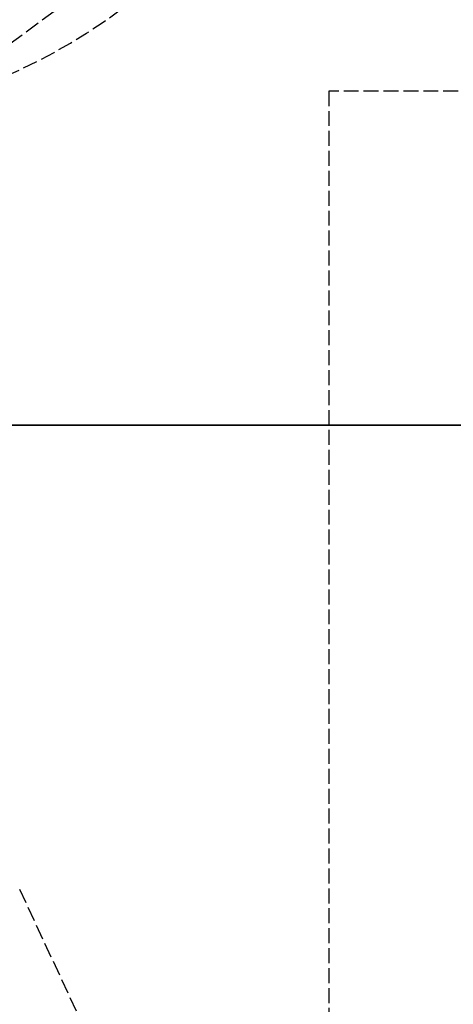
# Model space of a CAD drawing. Header units: millimetres. Extents: x -225 to 321, y -321 to 225.
# Tile 6 of 14: x -65 to -21, y -58 to 41. Entities that reach past the tile are written whole.
import ezdxf

# ---------------------------------------------------------------- set-up
doc = ezdxf.new("R2010")
doc.units = ezdxf.units.MM
doc.header["$LTSCALE"] = 10
doc.linetypes.add('ALLCAD_Strich', pattern=[0.2, 0.15, -0.05])
doc.layers.add('BESCH_KONT_sich_schn_ansi_2d', color=40, linetype='Continuous')
doc.layers.add('BESCH_KONT_sich_schn_grun_2d', color=10, linetype='Continuous')

msp = doc.modelspace()

# ---------------------------------------------------------------- linework, layer by layer
at = {"layer": 'BESCH_KONT_sich_schn_ansi_2d', "linetype": 'ALLCAD_Strich'}
for p, q in [((-150, 0), (-30, 0)), ((-30, 0, 12), (-150, 0, 12)), ((-135, 0, 2), (-45, 0, 2)), ((-100.449, 0, 630.8), (-56.228, 0, 630.8)), ((-79.188, 0, 311.038), (-64.141, 0, 323.761)), ((-50.577, 0, 339.1), (-77.524, 0, 339.1)), ((-62.571, 0, 311.038), (-75.471, 0, 290.716)), ((-64.288, 0, 60.974), (-75.322, 0, 60.098)), ((-75.322, 0, 38.5), (-60.293, 0, 38.5)), ((-33.524, 0, 660), (-73.524, 0, 660)), ((-56.774, 0, 622.5), (-73.524, 0, 622.5)), ((-33.524, 0, 657.5), (-73.524, 0, 657.5)), ((-56.228, 0, 646.3), (-73.524, 0, 646.3)), ((-60.449, 0, 311.038), (-73.35, 0, 290.716)), ((-72.269, 0, 284.1), (-59.208, 0, 290.716)), ((-58.322, 0, 73.25), (-69.225, 0, 73.25)), ((-69.225, 0, 68.25), (-58.322, 0, 68.25)), ((-68.811, 0, 330.6), (-50.577, 0, 339.1)), ((-64.29, 0, 32.25), (-68.79, 0, 32.25)), ((-59.79, 0, 36.1), (-68.193, 0, 36.1)), ((-33.382, 0, 323.761), (-67.397, 0, 323.761)), ((-61.329, 0, 290.716), (-67.397, 0, 287.642)), ((-50.373, 0, 326.37), (-66.179, 0, 323.832)), ((-65.906, 0, 654.5), (-59.054, 0, 654.5)), ((-65.488, 0, 23.1), (-23.96, 0, 23.1)), ((-65.488, 0, 10.1), (-23.96, 0, 10.1)), ((-56.425, 0, 646.466), (-64.918, 0, 645.67)), ((-64.918, 0, 623), (-56.774, 0, 623)), ((-64.435, 0, 654.5), (-64.435, 0, 657.5)), ((-59.79, 0, 32.25), (-64.29, 0, 32.25)), ((-60.293, 0, 61.112), (-64.288, 0, 60.974)), ((-47.524, 0, 323.761), (-62.571, 0, 311.038)), ((-60.449, 0, 311.038), (-62.571, 0, 311.038)), ((-62.125, 0, 10.1), (-62.125, 0, 23.1)), ((-48.428, 0, 311.038), (-61.329, 0, 290.716)), ((-59.208, 0, 290.716), (-61.329, 0, 290.716)), ((-45.403, 0, 323.761), (-60.449, 0, 311.038)), ((-19.734, 0, 38.5), (-60.293, 0, 38.5)), ((-60.293, 0, 38.5), (-60.293, 0, 61.112)), ((-45.5, 0, 61.624), (-60.293, 0, 61.112)), ((-58.29, 0, 36.1), (-59.79, 0, 36.1)), ((-59.79, 0, 61.129), (-59.79, 0, 68.25)), ((-59.79, 0, 32.25), (-59.79, 0, 38.5)), ((-59.614, 0, 23.1), (-59.614, 0, 10.1)), ((-59.585, 0, 10.1), (-59.585, 0, 36.1)), ((-59.531, 0, 10.1), (-59.531, 0, 23.1)), ((-59.415, 0, 657.5), (-59.415, 0, 654.5)), ((-59.208, 0, 290.716), (-46.307, 0, 311.038)), ((-59.054, 0, 654.5), (-54.267, 0, 654.5)), ((-59.054, 0, 654.5), (-59.054, 0, 657.5)), ((-58.794, 0, 23.1), (-58.794, 0, 10.1)), ((-58.699, 0, 657.5), (-58.699, 0, 660)), ((-58.322, 0, 68.25), (-58.322, 0, 73.25)), ((-58.322, 0, 73.25), (-50.481, 0, 73.25)), ((-50.481, 0, 68.25), (-58.322, 0, 68.25)), ((-58.29, 0, 38), (-53.29, 0, 38)), ((-58.29, 0, 23.1), (-58.29, 0, 38)), ((-49.841, 0, 36.1), (-58.29, 0, 36.1)), ((-53.29, 0, 16.5), (-58.29, 0, 16.5)), ((-58.29, 0, 16.5), (-58.29, 0, 23.1)), ((-55.235, 0, 345.6), (-58.063, 0, 345.6)), ((-58.063, 0, 339.1), (-58.063, 0, 345.6)), ((-57.393, 0, 10.1), (-57.393, 0, 23.1)), ((-53.29, 0, 7), (-57.34, 0, 7)), ((-57.34, 0, 10.1), (-57.34, 0, 7)), ((-57.34, 0, 16.5), (-57.34, 0, 10.1)), ((-56.774, 0, 622.5), (-56.774, 0, 630)), ((-56.774, 0, 623), (-50.274, 0, 623)), ((-56.774, 0, 657.5), (-56.774, 0, 660)), ((-50.947, 0, 646.98), (-56.425, 0, 646.466)), ((-56.228, 0, 646.3), (-56.228, 0, 630.8)), ((-56.228, 0, 630.8), (-56.228, 0, 646.3)), ((-56.228, 0, 630.8), (-34.132, 0, 630.8)), ((-34.132, 0, 646.3), (-56.228, 0, 646.3)), ((-56.228, 0, 630.8), (-56.228, 0, 630.8)), ((-56.228, 0, 646.3), (-56.228, 0, 646.3)), ((-55.942, 0, 339.1), (-55.942, 0, 345.6)), ((-54.528, 0, 345.6), (-55.235, 0, 345.6)), ((-55.235, 0, 345.6), (-55.235, 0, 339.1)), ((-54.528, 0, 339.1), (-54.528, 0, 345.6)), ((-52.406, 0, 345.6), (-54.528, 0, 345.6)), ((-54.267, 0, 654.5), (-54.267, 0, 657.5)), ((-46.102, 0, 654.5), (-54.267, 0, 654.5)), ((-53.29, 0, 38), (-48.29, 0, 38)), ((-49.24, 0, 7), (-53.29, 0, 7)), ((-48.29, 0, 16.5), (-53.29, 0, 16.5)), ((-52.406, 0, 345.6), (-52.406, 0, 339.1)), ((-52.125, 0, 10.1), (-52.125, 0, 23.1)), ((-44.804, 0, 647.556), (-50.947, 0, 646.98)), ((-50.577, 0, 339.1), (-31.177, 0, 339.1)), ((-50.491, 0, 68.25), (-50.491, 0, 73.25)), ((-50.481, 0, 73.25), (-50.481, 0, 68.25)), ((-50.481, 0, 68.25), (-44.944, 0, 68.25)), ((-44.944, 0, 73.25), (-50.481, 0, 73.25)), ((-41.123, 0, 326.408), (-50.373, 0, 326.37)), ((-50.373, 0, 339.1), (-50.373, 0, 326.37)), ((-50.274, 0, 622.5), (-50.274, 0, 630)), ((-33.524, 0, 622.5), (-50.274, 0, 622.5)), ((-50.274, 0, 657.5), (-50.274, 0, 660)), ((-50.274, 0, 623), (-44.804, 0, 623)), ((-49.841, 0, 36.1), (-49.841, 0, 10.1)), ((-49.841, 0, 36.1), (-48.29, 0, 36.1)), ((-49.24, 0, 10.1), (-49.24, 0, 7)), ((-49.24, 0, 16.5), (-49.24, 0, 10.1)), ((-48.993, 0, 38.5), (-48.993, 0, 38)), ((-35.911, 0, 54.1), (-48.993, 0, 54.1)), ((-48.993, 0, 54.1), (-48.993, 0, 38.5)), ((-48.993, 0, 38), (-48.993, 0, 36.1)), ((-48.698, 0, 10.1), (-48.698, 0, 23.1)), ((-33.382, 0, 323.761), (-48.428, 0, 311.038)), ((-46.307, 0, 311.038), (-48.428, 0, 311.038)), ((-48.29, 0, 36.1), (-36.293, 0, 36.1)), ((-48.29, 0, 23.1), (-48.29, 0, 38)), ((-48.29, 0, 16.5), (-48.29, 0, 23.1)), ((-47.794, 0, 23.1), (-47.794, 0, 10.1)), ((-47.579, 0, 54.1), (-47.579, 0, 36.1)), ((-39.36, 0, 352.1), (-47.492, 0, 352.1)), ((-47.492, 0, 339.1), (-47.492, 0, 352.1)), ((-46.325, 0, 10.1), (-46.325, 0, 36.1)), ((-46.307, 0, 311.038), (-31.177, 0, 323.832)), ((-46.102, 0, 654.5), (-46.102, 0, 657.5)), ((-43.281, 0, 654.5), (-46.102, 0, 654.5)), ((-46.078, 0, 339.1), (-46.078, 0, 352.1)), ((-19.734, 0, 61.545), (-45.5, 0, 61.624)), ((-45.371, 0, 352.1), (-45.371, 0, 339.1)), ((-45.24, 0, 660), (-45.24, 0, 657.5)), ((-45, 0, 2), (-45, 0, 12)), ((-44.944, 0, 68.25), (-44.944, 0, 73.25)), ((-44.944, 0, 73.25), (-44.29, 0, 73.25)), ((-44.29, 0, 68.25), (-44.944, 0, 68.25)), ((-33.524, 0, 651), (-44.804, 0, 651)), ((-44.804, 0, 629), (-33.524, 0, 629)), ((-44.804, 0, 623), (-44.804, 0, 629)), ((-44.804, 0, 647.556), (-44.804, 0, 651)), ((-44.29, 0, 68.25), (-44.29, 0, 73.25)), ((-43.281, 0, 654.5), (-43.281, 0, 657.5)), ((-39.243, 0, 654.5), (-43.281, 0, 654.5)), ((-41.125, 0, 10.1), (-41.125, 0, 36.1)), ((-41.123, 0, 326.408), (-41.123, 0, 339.1)), ((-31.177, 0, 323.832), (-41.123, 0, 326.408)), ((-40.25, 0, 8), (-32.25, 0, 8)), ((-40.25, 0, 8), (-40.25, 0, 12)), ((-38.653, 0, 352.1), (-39.36, 0, 352.1)), ((-39.36, 0, 352.1), (-39.36, 0, 339.1)), ((-39.243, 0, 657.5), (-39.243, 0, 654.5)), ((-36.018, 0, 654.5), (-39.243, 0, 654.5)), ((-38.653, 0, 339.1), (-38.653, 0, 352.1)), ((-37.239, 0, 352.1), (-38.653, 0, 352.1)), ((-38.5, 0), (-38.5, 0, 8)), ((-37.239, 0, 352.1), (-37.239, 0, 339.1)), ((-33.004, 0, 36.1), (-36.293, 0, 36.1)), ((-36.293, 0, 36.1), (-36.293, 0, 23.1)), ((-36.293, 0, 23.1), (-36.293, 0, 10.1)), ((-36.018, 0, 657.5), (-36.018, 0, 654.5)), ((-35.911, 0, 38.5), (-35.911, 0, 36.1)), ((-34.497, 0, 54.1), (-35.911, 0, 54.1)), ((-35.911, 0, 54.1), (-35.911, 0, 38.5)), ((-34.497, 0, 38.5), (-34.497, 0, 36.1)), ((-34.497, 0, 54.1), (-34.497, 0, 38.5)), ((-34.132, 0, 646.3), (0, 0, 646.3)), ((-34.132, 0, 630.8), (-34.132, 0, 646.3)), ((-34.132, 0, 630.8), (-19.332, 0, 630.8)), ((-34, 0), (-34, 0, 8)), ((-33.524, 0, 622.5), (-33.524, 0, 660)), ((321.476, 0, 660), (-33.524, 0, 660)), ((-33.524, 0, 657.5), (318.476, 0, 657.5)), ((-5, 0, 651), (-33.524, 0, 651)), ((-33.524, 0, 629), (-5, 0, 629)), ((-32.108, 0, 36.1), (-33.004, 0, 36.1)), ((-33.004, 0, 23.1), (-33.004, 0, 36.1)), ((-33.004, 0, 10.1), (-33.004, 0, 23.1)), ((-32.25, 0, 8), (-32.25, 0, 12)), ((-32.108, 0, 36.1), (-28.239, 0, 36.1)), ((-32.108, 0, 23.1), (-32.108, 0, 36.1)), ((-32.108, 0, 10.1), (-32.108, 0, 23.1)), ((-31.177, 0, 339.1), (-31.177, 0, 323.832)), ((-30, 0), (-30, 0, 10.1)), ((-30, 0, 10.1), (-30, 0, 12)), ((-28.239, 0, 36.1), (-20.359, 0, 36.1)), ((-28.239, 0, 36.1), (-28.239, 0, 23.1)), ((-28.239, 0, 23.1), (-28.239, 0, 10.1)), ((-24.984, 0, 23.1), (-24.984, 0, 10.1)), ((-23.96, 0, 23.1), (-11.627, 0, 23.1)), ((-23.96, 0, 23.1), (-23.96, 0, 10.1)), ((-23.96, 0, 10.1), (-11.627, 0, 10.1)), ((-21.672, 0, 10.1), (-21.672, 0, 23.1))]:
    msp.add_line(p, q, dxfattribs=at)
at = {"layer": 'BESCH_KONT_sich_schn_ansi_2d', "linetype": 'ALLCAD_Strich', "extrusion": (0, -1, 0)}
msp.add_circle((-53.524, 645), 3.25, dxfattribs=at)
msp.add_arc((-53.524, 630), 3.25, 359.99999, 179.99999, dxfattribs=at)
at = {"layer": 'BESCH_KONT_sich_schn_grun_2d', "linetype": 'ALLCAD_Strich'}
for p, q in [((-49.841, 49.841), (-68.193, 36.293)), ((-33.524, 33.524), (-33.524, -321.476)), ((321.476, 33.524), (-33.524, 33.524)), ((-21.672, -138.563), (-64.647, -46.402))]:
    msp.add_line(p, q, dxfattribs=at)
msp.add_arc((-90, 90), 60, 285.93776, 344.06222, dxfattribs=at)

doc.saveas('drawing.dxf')
